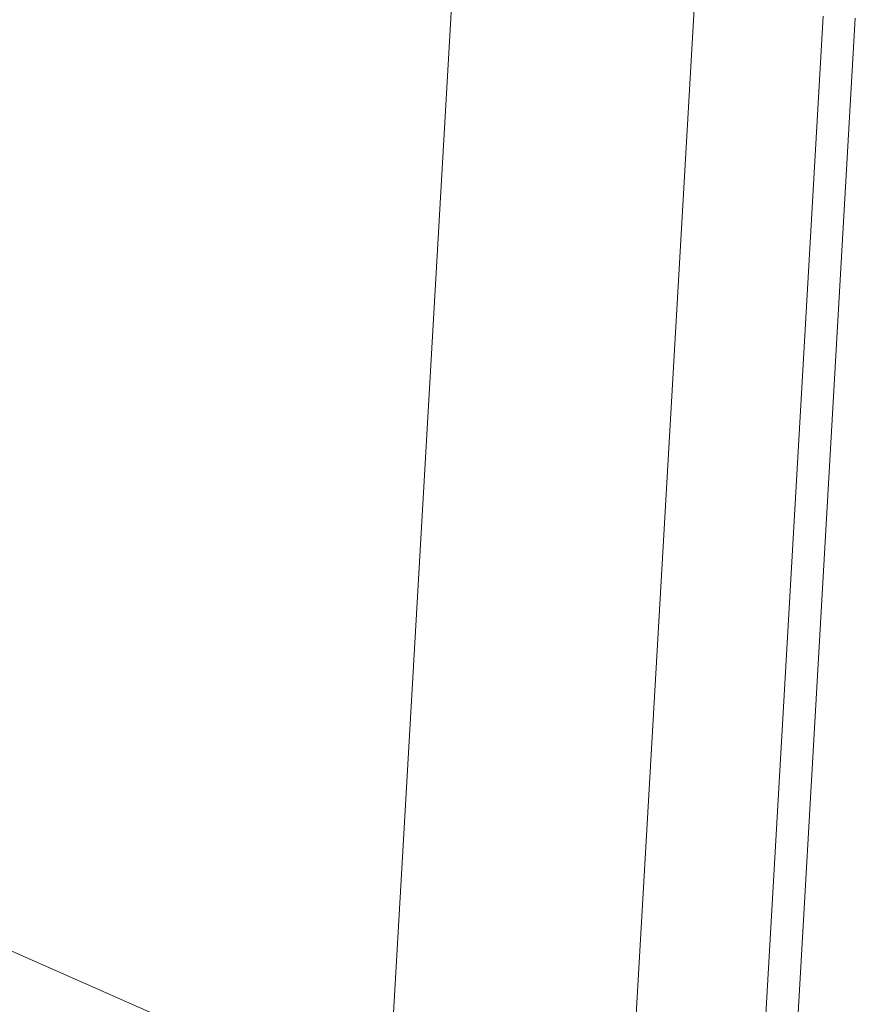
# Model space of a CAD drawing. Header units: millimetres. Extents: x -7213913 to -6985912, y 6023162 to 6205784.
# Tile 57 of 256: x -7189293 to -7188775, y 6156028 to 6156637. Entities that reach past the tile are written whole.
import ezdxf

# ---------------------------------------------------------------- set-up
doc = ezdxf.new("R2010")
doc.units = ezdxf.units.MM
doc.header["$MEASUREMENT"] = 0
doc.layers.add('АР-Стены_внешние_.АР', color=7, linetype='Continuous')
doc.layers.add('АР-Стены_внешние_.АР_Ном._пера__1', color=7, linetype='Continuous', lineweight=0)

# ---------------------------------------------------------------- blocks, each defined once
blk = doc.blocks.new('Стена_366_1', base_point=(-7189807.11, 6156286.14))
at = {"layer": 'АР-Стены_внешние_.АР_Ном._пера__1', "color": 7, "linetype": 'Continuous', "lineweight": 0, "flags": 128}
blk.add_lwpolyline([(-7189065, 6155958.22), (-7189807.11, 6156286.14)], dxfattribs=at)
blk = doc.blocks.new('Стена_367_1', base_point=(-7189025.07, 6156652.74))
at = {"layer": 'АР-Стены_внешние_.АР_Ном._пера__1', "color": 7, "linetype": 'Continuous', "lineweight": 0}
for p, q in [((-7188918.47, 6155893.47), (-7188875.31, 6156644.13)), ((-7188849.52, 6155699.01), (-7188795.45, 6156639.54)), ((-7188927.66, 6155733.54), (-7188918.47, 6155893.47)), ((-7188854.42, 6155613.71), (-7188849.52, 6155699.01))]:
    blk.add_line(p, q, dxfattribs=at)
at = {"layer": 'АР-Стены_внешние_.АР_Ном._пера__1', "color": 7, "linetype": 'Continuous', "lineweight": 0, "flags": 128}
for points in [[(-7189025.07, 6156652.74), (-7189065, 6155958.22)], [(-7188875.31, 6156644.13), (-7189025.07, 6156652.74)], [(-7188834.88, 6155605.08), (-7188775.48, 6156638.39)]]:
    blk.add_lwpolyline(points, dxfattribs=at)

msp = doc.modelspace()

# ---------------------------------------------------------------- block references
at = {"layer": 'АР-Стены_внешние_.АР', "color": 7, "lineweight": 0}
for name, p in [('Стена_367_1', (-7189025.07, 6156652.74)), ('Стена_366_1', (-7189807.11, 6156286.14))]:
    msp.add_blockref(name, p, dxfattribs=at)

doc.saveas('drawing.dxf')
